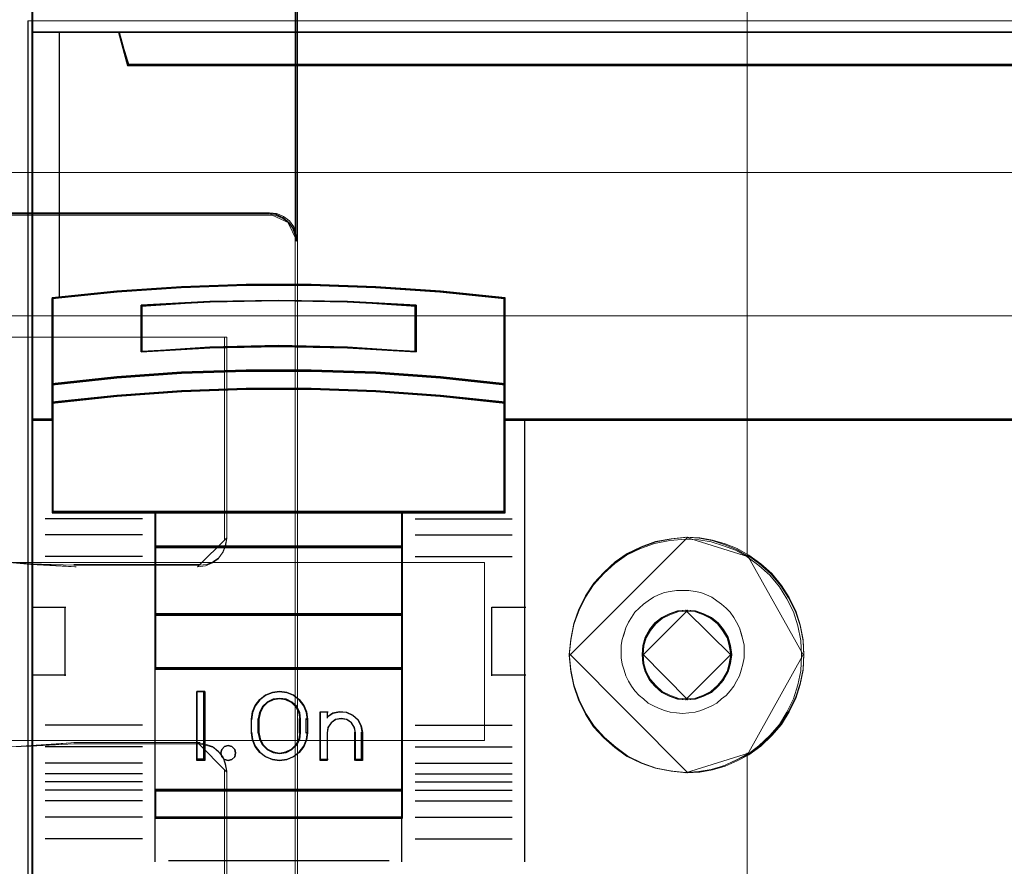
# Model space of a CAD drawing. Header units: millimetres. Extents: x -1290 to 1795, y -4192 to -1311.
# Tile 56 of 256: x 529.2 to 536.39, y -3285.12 to -3278.94. Entities that reach past the tile are written whole.
import ezdxf

# ---------------------------------------------------------------- set-up
doc = ezdxf.new("R2010")
doc.units = ezdxf.units.MM
doc.layers.add('45', color=7, linetype='Continuous')
doc.layers.add('Aparatura', color=7, linetype='Continuous', lineweight=13)

# ---------------------------------------------------------------- blocks, each defined once
blk = doc.blocks.new('*U33')
at = {"layer": '45', "color": 7}
for points in [[(79.039055, -226.499965), (6.964233, -226.499965), (6.964233, -308.565404), (79.039055, -308.565404), (79.039055, -226.499965)], [(75.539062, -246.457335), (10.463744, -246.457335), (10.140541, -245.271226), (6.964233, -245.271226), (6.964233, -259.449366), (7.710944, -259.449366), (7.710944, -258.820453), (7.710944, -258.147405), (7.710944, -255.002837), (10.068099, -254.765615), (12.425254, -254.600111), (14.787982, -254.51736), (17.156282, -254.51736), (19.51901, -254.600111), (21.876165, -254.765615), (24.23332, -255.002837), (24.23332, -258.147405), (24.23332, -258.820453), (24.23332, -259.449366), (24.980032, -259.449366), (78.041101, -259.449366), (78.041101, -245.271226), (75.862265, -245.271226), (75.539062, -246.457335)], [(10.462271, -246.498094), (75.541016, -246.498094), (75.864237, -245.271226), (10.139051, -245.271226), (10.462271, -246.498094)], [(18.503013, -256.811971), (21.014415, -256.94713), (21.014415, -255.252012), (18.503013, -255.116853), (15.980424, -255.071801), (13.474616, -255.116853), (10.963213, -255.252012), (10.963213, -256.94713), (13.474616, -256.811971), (15.980424, -256.755655), (18.503013, -256.811971)], [(21.904221, -257.869664), (19.542167, -257.698503), (17.17453, -257.624333), (14.801308, -257.624333), (12.43367, -257.698503), (10.071616, -257.869664), (7.709562, -258.126405), (7.709562, -258.82246), (10.071616, -258.577129), (12.43367, -258.405968), (14.801308, -258.320388), (17.17453, -258.320388), (19.542167, -258.405968), (21.904221, -258.577129), (24.266275, -258.82246), (24.266275, -258.126405), (21.904221, -257.869664)], [(21.888856, -257.882759), (19.532937, -257.717501), (17.171448, -257.645888), (14.804389, -257.645888), (12.442901, -257.717501), (10.086981, -257.882759), (7.731062, -258.130648), (7.731062, -258.802701), (10.086981, -258.56583), (12.442901, -258.400571), (14.804389, -258.317941), (17.171448, -258.317941), (19.532937, -258.400571), (21.888856, -258.56583), (24.244775, -258.802701), (24.244775, -258.130648), (21.888856, -257.882759)], [(21.888856, -257.882759), (19.532937, -257.717501), (17.171448, -257.645888), (14.804389, -257.645888), (12.442901, -257.717501), (10.086981, -257.882759), (7.731062, -258.130648), (7.731062, -258.802701), (10.086981, -258.56583), (12.442901, -258.400571), (14.804389, -258.317941), (17.171448, -258.317941), (19.532937, -258.400571), (21.888856, -258.56583), (24.244775, -258.802701), (24.244775, -258.130648), (21.888856, -257.882759)], [(11.473213, -262.831786), (20.502624, -262.831786), (24.266275, -262.831786), (24.266275, -259.417565), (24.266275, -258.784685), (21.904221, -258.545967), (19.542167, -258.37942), (17.17453, -258.296146), (14.801308, -258.296146), (12.43367, -258.37942), (10.071616, -258.545967), (7.709562, -258.784685), (7.709562, -259.417565), (7.709562, -262.831786), (11.473213, -262.831786)], [(11.484938, -262.812027), (20.490899, -262.812027), (24.244775, -262.812027), (24.244775, -259.427554), (24.244775, -258.800188), (21.888856, -258.56355), (19.532937, -258.398454), (17.171448, -258.315906), (14.804389, -258.315906), (12.442901, -258.398454), (10.086981, -258.56355), (7.731062, -258.800188), (7.731062, -259.427554), (7.731062, -262.812027), (11.484938, -262.812027)], [(20.512751, -262.788675), (11.463086, -262.788675), (11.463086, -264.098173), (20.512751, -264.098173), (20.512751, -262.788675)], [(20.491251, -262.81023), (11.484586, -262.81023), (11.484586, -264.076617), (20.491251, -264.076617), (20.491251, -262.81023)], [(20.512751, -264.053265), (11.463086, -264.053265), (11.463086, -266.566279), (20.512751, -266.566279), (20.512751, -264.053265)], [(20.491251, -264.074821), (11.484586, -264.074821), (11.484586, -266.54652), (20.491251, -266.54652), (20.491251, -264.074821)], [(20.512751, -266.523168), (11.463086, -266.523168), (11.463086, -268.542201), (20.512751, -268.542201), (20.512751, -266.523168)], [(20.491251, -266.544724), (11.484586, -266.544724), (11.484586, -268.520646), (20.491251, -268.520646), (20.491251, -266.544724)], [(11.463086, -272.98623), (20.512751, -272.98623), (20.512751, -268.497294), (11.463086, -268.497294), (11.463086, -272.98623)], [(13.285202, -269.361311), (13.285202, -271.874325), (12.989579, -271.874325), (12.989579, -269.361311), (13.285202, -269.361311)], [(15.131109, -269.865033), (15.301941, -269.65235), (15.501244, -269.49004), (15.757491, -269.394892), (16.013738, -269.361311), (16.281374, -269.394892), (16.526232, -269.49004), (16.736924, -269.65235), (16.907755, -269.865033), (17.00456, -270.1057), (17.038726, -270.368755), (17.038726, -270.86688), (17.00456, -271.129935), (16.907755, -271.370602), (16.736924, -271.583285), (16.526232, -271.739999), (16.281374, -271.840743), (16.013738, -271.874325), (15.757491, -271.840743), (15.501244, -271.739999), (15.301941, -271.583285), (15.131109, -271.370602), (15.034305, -271.129935), (14.994444, -270.86688), (14.994444, -270.368755), (15.034305, -270.1057), (15.131109, -269.865033)], [(15.394701, -269.912628), (15.285768, -270.126151), (15.239901, -270.36777), (15.239901, -270.867865), (15.285768, -271.103865), (15.394701, -271.31177), (15.5667, -271.480341), (15.778832, -271.587103), (16.013898, -271.626436), (16.26043, -271.587103), (16.472562, -271.480341), (16.644561, -271.31177), (16.753494, -271.103865), (16.787894, -270.867865), (16.787894, -270.36777), (16.753494, -270.126151), (16.644561, -269.912628), (16.472562, -269.744056), (16.26043, -269.642914), (16.013898, -269.609199), (15.778832, -269.642914), (15.5667, -269.744056), (15.394701, -269.912628)], [(17.500974, -271.874325), (17.500974, -270.10318), (17.758973, -270.10318), (17.758973, -270.289319), (17.965372, -270.153945), (18.211904, -270.10318), (18.469903, -270.120102), (18.693502, -270.227273), (18.888434, -270.39649), (19.0031, -270.610833), (19.048967, -270.859019), (19.048967, -271.874325), (18.790968, -271.874325), (18.790968, -270.859019), (18.745101, -270.661598), (18.641902, -270.503662), (18.469903, -270.385209), (18.27497, -270.357006), (18.068571, -270.385209), (17.908039, -270.503662), (17.793373, -270.661598), (17.758973, -270.859019), (17.758973, -271.874325), (17.500974, -271.874325)], [(14.378275, -271.473153), (14.408572, -271.604881), (14.378275, -271.742596), (14.275265, -271.838399), (14.135898, -271.874325), (14.00259, -271.838399), (13.911699, -271.742596), (13.869283, -271.604881), (13.911699, -271.473153), (14.00259, -271.371363), (14.135898, -271.335437), (14.275265, -271.371363), (14.378275, -271.473153)], [(20.512751, -272.941323), (11.463086, -272.941323), (11.463086, -273.981376), (20.512751, -273.981376), (20.512751, -272.941323)], [(20.491251, -272.962878), (11.484586, -272.962878), (11.484586, -273.959821), (20.491251, -273.959821), (20.491251, -272.962878)]]:
    blk.add_lwpolyline(points, close=True, dxfattribs=at)
at = {"layer": '45', "color": 139}
for points in [[(79.039055, -226.499965), (6.964233, -226.499965), (6.964233, -308.565404), (79.039055, -308.565404), (79.039055, -226.499965)], [(14.408572, -271.604881), (14.378275, -271.473153), (14.275265, -271.371363), (14.135898, -271.335437), (14.00259, -271.371363), (13.911699, -271.473153), (13.869283, -271.604881), (13.911699, -271.742596), (14.00259, -271.838399), (14.135898, -271.874325), (14.275265, -271.838399), (14.378275, -271.742596), (14.408572, -271.604881)]]:
    blk.add_lwpolyline(points, close=True, dxfattribs=at)
at = {"layer": '45', "color": 254}
blk.add_lwpolyline([(79.017555, -226.521521), (6.985732, -226.521521), (6.985732, -308.543849), (79.017555, -308.543849), (79.017555, -226.521521)], close=True, dxfattribs=at)
at = {"layer": '45', "color": 139}
for points in [[(6.964233, -245.271226), (79.039055, -245.271226)], [(10.139051, -245.271226), (10.506341, -246.498094)], [(10.461549, -246.453187), (75.541738, -246.453187)], [(24.266275, -255.017912), (21.904221, -254.759858), (19.542167, -254.57982), (17.17453, -254.489802), (14.801308, -254.489802), (12.43367, -254.57982), (10.071616, -254.759858), (7.709562, -255.017912)], [(7.709562, -254.973004), (7.709562, -262.831786)], [(21.014415, -255.292745), (18.503013, -255.127037), (15.980424, -255.071801), (13.474616, -255.127037), (10.963213, -255.292745)], [(24.223275, -262.831786), (24.223275, -254.973004)], [(10.963213, -256.94713), (10.963213, -255.247837)], [(20.969624, -256.94713), (20.969624, -255.247837)], [(21.014415, -256.94713), (18.503013, -256.78483), (15.980424, -256.717205), (13.474616, -256.78483), (10.963213, -256.94713)], [(24.266275, -258.152443), (21.904221, -257.882387), (19.542167, -257.702349), (17.17453, -257.624333), (14.801308, -257.624333), (12.43367, -257.702349), (10.071616, -257.882387), (7.709562, -258.152443)], [(24.266275, -258.82246), (21.904221, -258.565284), (19.542167, -258.385859), (17.17453, -258.296146), (14.801308, -258.296146), (12.43367, -258.385859), (10.071616, -258.565284), (7.709562, -258.82246)], [(7.754354, -259.406255), (6.964233, -259.406255)], [(79.039055, -259.406255), (24.223275, -259.406255)], [(24.968605, -259.406255), (24.968605, -275.576484)], [(24.266275, -262.788675), (7.709562, -262.788675)], [(11.463086, -262.788675), (11.463086, -273.981376)], [(11.463086, -262.788675), (20.512751, -262.788675)], [(20.469751, -262.788675), (20.469751, -273.981376)], [(11.006213, -263.047341), (7.45873, -263.047341)], [(20.969624, -263.047341), (24.511732, -263.047341)], [(11.006213, -263.641914), (7.45873, -263.641914)], [(20.969624, -263.641914), (24.511732, -263.641914)], [(11.463086, -264.053265), (20.512751, -264.053265)], [(11.006213, -264.434079), (7.45873, -264.434079)], [(20.969624, -264.434079), (24.511732, -264.434079)], [(6.964233, -266.27528), (8.211227, -266.27528)], [(8.166435, -266.27528), (8.166435, -268.788293)], [(11.463086, -266.523168), (20.512751, -266.523168)], [(23.771777, -268.788293), (23.771777, -266.27528)], [(23.771777, -266.27528), (25.013396, -266.27528)], [(6.964233, -268.745182), (8.211227, -268.745182)], [(11.463086, -268.497294), (20.512751, -268.497294)], [(23.771777, -268.745182), (25.013396, -268.745182)], [(13.285202, -269.361311), (12.989579, -269.361311)], [(12.989579, -269.361311), (12.989579, -271.874325)], [(13.240411, -269.361311), (13.240411, -271.874325)], [(17.038726, -270.394179), (17.00456, -270.124486), (16.907755, -269.877745), (16.736924, -269.659695), (16.526232, -269.493288), (16.281374, -269.39574), (16.013738, -269.361311), (15.757491, -269.39574), (15.501244, -269.493288), (15.301941, -269.659695), (15.131109, -269.877745), (15.034305, -270.124486), (14.994444, -270.394179)], [(16.787894, -270.394179), (16.753494, -270.144149), (16.644561, -269.923191), (16.472562, -269.748751), (16.26043, -269.644087), (16.013898, -269.609199), (15.778832, -269.644087), (15.5667, -269.748751), (15.394701, -269.923191), (15.285768, -270.144149), (15.239901, -270.394179)], [(17.500974, -270.10318), (17.794806, -270.10318)], [(17.500974, -270.10318), (17.500974, -271.874325)], [(17.751806, -270.10318), (17.751806, -270.329513)], [(19.048967, -270.884567), (19.002845, -270.627992), (18.887542, -270.406405), (18.691527, -270.231467), (18.466686, -270.120674), (18.207253, -270.10318), (17.959352, -270.155661), (17.751806, -270.295611)], [(14.994444, -270.884567), (14.994444, -270.351068)], [(15.239901, -270.884567), (15.239901, -270.351068)], [(16.743103, -270.884567), (16.743103, -270.351068)], [(16.993935, -270.884567), (16.993935, -270.351068)], [(18.798134, -270.884567), (18.751631, -270.674764), (18.646998, -270.506922), (18.47261, -270.38104), (18.27497, -270.351068), (18.065705, -270.38104), (17.902942, -270.506922), (17.786684, -270.674764), (17.751806, -270.884567)], [(11.006213, -270.588179), (7.45873, -270.588179)], [(14.994444, -270.841456), (15.034305, -271.11115), (15.131109, -271.35789), (15.301941, -271.57594), (15.501244, -271.736609), (15.757491, -271.839896), (16.013738, -271.874325), (16.281374, -271.839896), (16.526232, -271.736609), (16.736924, -271.57594), (16.907755, -271.35789), (17.00456, -271.11115), (17.038726, -270.841456)], [(15.239901, -270.841456), (15.285768, -271.085672), (15.394701, -271.300815), (15.5667, -271.475255), (15.778832, -271.585734), (16.013898, -271.626436), (16.26043, -271.585734), (16.472562, -271.475255), (16.644561, -271.300815), (16.753494, -271.085672), (16.787894, -270.841456)], [(17.751806, -270.841456), (17.751806, -271.874325)], [(18.753343, -270.841456), (18.753343, -271.874325)], [(19.004175, -270.841456), (19.004175, -271.874325)], [(20.969624, -270.588179), (24.511732, -270.588179)], [(11.006213, -271.380344), (7.45873, -271.380344)], [(20.969624, -271.380344), (24.511732, -271.380344)], [(11.006213, -271.973121), (7.45873, -271.973121)], [(13.285202, -271.831214), (12.989579, -271.831214)], [(17.500974, -271.831214), (17.794806, -271.831214)], [(18.753343, -271.831214), (19.048967, -271.831214)], [(20.969624, -271.973121), (24.511732, -271.973121)], [(11.006213, -272.364713), (7.45873, -272.364713)], [(11.006213, -272.661101), (7.45873, -272.661101)], [(20.969624, -272.364713), (24.511732, -272.364713)], [(20.969624, -272.661101), (24.511732, -272.661101)], [(11.006213, -272.964674), (7.45873, -272.964674)], [(11.463086, -272.941323), (20.512751, -272.941323)], [(20.969624, -272.964674), (24.511732, -272.964674)], [(11.006213, -273.35447), (7.45873, -273.35447)], [(20.969624, -273.35447), (24.511732, -273.35447)], [(11.006213, -273.949043), (7.45873, -273.949043)], [(11.463086, -273.936469), (20.512751, -273.936469)], [(11.463086, -273.936469), (11.463086, -275.576484)], [(20.469751, -273.936469), (20.469751, -275.576484)], [(20.969624, -273.949043), (24.511732, -273.949043)], [(11.006213, -274.741208), (7.45873, -274.741208)], [(20.969624, -274.741208), (24.511732, -274.741208)], [(11.959375, -275.531577), (20.018254, -275.531577)]]:
    blk.add_lwpolyline(points, dxfattribs=at)
at = {"layer": '45', "color": 140}
for points in [[(75.539062, -246.457335), (10.463744, -246.457335), (10.140541, -245.271226), (6.964233, -245.271226), (6.964233, -259.449366), (7.710944, -259.449366), (7.710944, -258.820453), (7.710944, -258.147405), (7.710944, -255.002837), (10.068099, -254.765615), (12.425254, -254.600111), (14.787982, -254.51736), (17.156282, -254.51736), (19.51901, -254.600111), (21.876165, -254.765615), (24.23332, -255.002837), (24.23332, -258.147405), (24.23332, -258.820453), (24.23332, -259.449366), (24.980032, -259.449366), (78.041101, -259.449366), (78.041101, -245.271226), (75.862265, -245.271226), (75.539062, -246.457335)], [(75.519076, -246.475434), (10.483127, -246.475434), (10.160119, -245.292782), (6.985732, -245.292782), (6.985732, -259.429607), (7.731992, -259.429607), (7.731992, -258.802526), (7.731992, -258.13144), (7.731992, -254.996035), (10.087721, -254.759504), (12.44345, -254.594483), (14.804749, -254.511972), (17.171616, -254.511972), (19.532915, -254.594483), (21.888644, -254.759504), (24.244373, -254.996035), (24.244373, -258.13144), (24.244373, -258.802526), (24.244373, -259.429607), (24.990632, -259.429607), (78.019601, -259.429607), (78.019601, -245.292782), (75.842083, -245.292782), (75.519076, -246.475434)], [(10.481777, -246.476539), (75.519719, -246.476539), (75.842737, -245.292782), (10.158759, -245.292782), (10.481777, -246.476539)]]:
    blk.add_lwpolyline(points, close=True, dxfattribs=at)
blk.add_lwpolyline([(7.960394, -245.271226), (7.960394, -254.983782)], dxfattribs=at)
at = {"layer": '45', "color": 59}
for points in [[(10.462271, -246.498094), (75.541016, -246.498094), (75.864237, -245.271226), (10.139051, -245.271226), (10.462271, -246.498094)], [(19.542167, -257.734969), (21.904221, -257.901958), (24.266275, -258.152443), (24.266275, -254.979638), (21.904221, -254.740286), (19.542167, -254.573296), (17.17453, -254.489802), (14.801308, -254.489802), (12.43367, -254.573296), (10.071616, -254.740286), (7.709562, -254.979638), (7.709562, -258.152443), (10.071616, -257.901958), (12.43367, -257.734969), (14.801308, -257.662606), (17.17453, -257.662606), (19.542167, -257.734969)], [(19.532937, -257.718122), (21.888856, -257.883228), (24.244775, -258.130887), (24.244775, -254.993872), (21.888856, -254.75722), (19.532937, -254.592114), (17.171448, -254.509561), (14.804389, -254.509561), (12.442901, -254.592114), (10.086981, -254.75722), (7.731062, -254.993872), (7.731062, -258.130887), (10.086981, -257.883228), (12.442901, -257.718122), (14.804389, -257.646576), (17.171448, -257.646576), (19.532937, -257.718122)], [(21.014415, -255.252012), (21.014415, -256.94713), (18.503013, -256.811971), (15.980424, -256.755655), (13.474616, -256.811971), (10.963213, -256.94713), (10.963213, -255.252012), (13.474616, -255.116853), (15.980424, -255.071801), (18.503013, -255.116853), (21.014415, -255.252012)], [(18.503013, -256.811971), (21.014415, -256.94713), (21.014415, -255.252012), (18.503013, -255.116853), (15.980424, -255.071801), (13.474616, -255.116853), (10.963213, -255.252012), (10.963213, -256.94713), (13.474616, -256.811971), (15.980424, -256.755655), (18.503013, -256.811971)], [(18.49181, -256.79519), (20.992916, -256.927371), (20.992916, -255.269598), (18.49181, -255.137416), (15.979563, -255.093356), (13.484028, -255.137416), (10.982922, -255.269598), (10.982922, -256.927371), (13.484028, -256.79519), (15.979563, -256.740114), (18.49181, -256.79519)], [(18.49181, -256.79519), (20.992916, -256.927371), (20.992916, -255.269598), (18.49181, -255.137416), (15.979563, -255.093356), (13.484028, -255.137416), (10.982922, -255.269598), (10.982922, -256.927371), (13.484028, -256.79519), (15.979563, -256.740114), (18.49181, -256.79519)], [(21.904221, -257.869664), (19.542167, -257.698503), (17.17453, -257.624333), (14.801308, -257.624333), (12.43367, -257.698503), (10.071616, -257.869664), (7.709562, -258.126405), (7.709562, -258.82246), (10.071616, -258.577129), (12.43367, -258.405968), (14.801308, -258.320388), (17.17453, -258.320388), (19.542167, -258.405968), (21.904221, -258.577129), (24.266275, -258.82246), (24.266275, -258.126405), (21.904221, -257.869664)], [(11.473213, -262.831786), (20.502624, -262.831786), (24.266275, -262.831786), (24.266275, -259.417565), (24.266275, -258.784685), (21.904221, -258.545967), (19.542167, -258.37942), (17.17453, -258.296146), (14.801308, -258.296146), (12.43367, -258.37942), (10.071616, -258.545967), (7.709562, -258.784685), (7.709562, -259.417565), (7.709562, -262.831786), (11.473213, -262.831786)], [(11.484938, -262.812027), (20.490899, -262.812027), (24.244775, -262.812027), (24.244775, -259.427554), (24.244775, -258.800188), (21.888856, -258.56355), (19.532937, -258.398454), (17.171448, -258.315906), (14.804389, -258.315906), (12.442901, -258.398454), (10.086981, -258.56355), (7.731062, -258.800188), (7.731062, -259.427554), (7.731062, -262.812027), (11.484938, -262.812027)], [(20.512751, -262.788675), (11.463086, -262.788675), (11.463086, -264.098173), (20.512751, -264.098173), (20.512751, -262.788675)], [(20.491251, -262.81023), (11.484586, -262.81023), (11.484586, -264.076617), (20.491251, -264.076617), (20.491251, -262.81023)], [(20.512751, -264.053265), (11.463086, -264.053265), (11.463086, -266.566279), (20.512751, -266.566279), (20.512751, -264.053265)], [(20.491251, -264.074821), (11.484586, -264.074821), (11.484586, -266.54652), (20.491251, -266.54652), (20.491251, -264.074821)], [(20.512751, -266.523168), (11.463086, -266.523168), (11.463086, -268.542201), (20.512751, -268.542201), (20.512751, -266.523168)], [(20.491251, -266.544724), (11.484586, -266.544724), (11.484586, -268.520646), (20.491251, -268.520646), (20.491251, -266.544724)], [(11.463086, -272.98623), (20.512751, -272.98623), (20.512751, -268.497294), (11.463086, -268.497294), (11.463086, -272.98623)], [(13.285202, -269.361311), (13.285202, -271.874325), (12.989579, -271.874325), (12.989579, -269.361311), (13.285202, -269.361311)], [(15.131109, -269.865033), (15.301941, -269.65235), (15.501244, -269.49004), (15.757491, -269.394892), (16.013738, -269.361311), (16.281374, -269.394892), (16.526232, -269.49004), (16.736924, -269.65235), (16.907755, -269.865033), (17.00456, -270.1057), (17.038726, -270.368755), (17.038726, -270.86688), (17.00456, -271.129935), (16.907755, -271.370602), (16.736924, -271.583285), (16.526232, -271.739999), (16.281374, -271.840743), (16.013738, -271.874325), (15.757491, -271.840743), (15.501244, -271.739999), (15.301941, -271.583285), (15.131109, -271.370602), (15.034305, -271.129935), (14.994444, -270.86688), (14.994444, -270.368755), (15.034305, -270.1057), (15.131109, -269.865033)], [(15.394701, -269.912628), (15.285768, -270.126151), (15.239901, -270.36777), (15.239901, -270.867865), (15.285768, -271.103865), (15.394701, -271.31177), (15.5667, -271.480341), (15.778832, -271.587103), (16.013898, -271.626436), (16.26043, -271.587103), (16.472562, -271.480341), (16.644561, -271.31177), (16.753494, -271.103865), (16.787894, -270.867865), (16.787894, -270.36777), (16.753494, -270.126151), (16.644561, -269.912628), (16.472562, -269.744056), (16.26043, -269.642914), (16.013898, -269.609199), (15.778832, -269.642914), (15.5667, -269.744056), (15.394701, -269.912628)], [(15.411901, -269.926443), (15.305994, -270.135783), (15.261401, -270.372669), (15.261401, -270.862967), (15.305994, -271.094343), (15.411901, -271.298175), (15.579122, -271.463444), (15.785362, -271.568114), (16.013898, -271.606677), (16.253582, -271.568114), (16.459821, -271.463444), (16.627043, -271.298175), (16.73295, -271.094343), (16.766394, -270.862967), (16.766394, -270.372669), (16.73295, -270.135783), (16.627043, -269.926443), (16.459821, -269.761174), (16.253582, -269.662012), (16.013898, -269.628958), (15.785362, -269.662012), (15.579122, -269.761174), (15.411901, -269.926443)], [(17.500974, -271.874325), (17.500974, -270.10318), (17.758973, -270.10318), (17.758973, -270.289319), (17.965372, -270.153945), (18.211904, -270.10318), (18.469903, -270.120102), (18.693502, -270.227273), (18.888434, -270.39649), (19.0031, -270.610833), (19.048967, -270.859019), (19.048967, -271.874325), (18.790968, -271.874325), (18.790968, -270.859019), (18.745101, -270.661598), (18.641902, -270.503662), (18.469903, -270.385209), (18.27497, -270.357006), (18.068571, -270.385209), (17.908039, -270.503662), (17.793373, -270.661598), (17.758973, -270.859019), (17.758973, -271.874325), (17.500974, -271.874325)], [(14.378275, -271.473153), (14.408572, -271.604881), (14.378275, -271.742596), (14.275265, -271.838399), (14.135898, -271.874325), (14.00259, -271.838399), (13.911699, -271.742596), (13.869283, -271.604881), (13.911699, -271.473153), (14.00259, -271.371363), (14.135898, -271.335437), (14.275265, -271.371363), (14.378275, -271.473153)], [(20.512751, -272.941323), (11.463086, -272.941323), (11.463086, -273.981376), (20.512751, -273.981376), (20.512751, -272.941323)], [(20.491251, -272.962878), (11.484586, -272.962878), (11.484586, -273.959821), (20.491251, -273.959821), (20.491251, -272.962878)]]:
    blk.add_lwpolyline(points, close=True, dxfattribs=at)

msp = doc.modelspace()

# ---------------------------------------------------------------- linework, layer by layer
at = {"layer": 'Aparatura', "lineweight": 13}
for points in [[(528.9721, -3280.3652), (529.8045, -3280.3652), (531.0207, -3280.3652), (531.0207, -3280.3652), (531.0747, -3280.3706), (531.1234, -3280.3921), (531.1666, -3280.4243), (531.199, -3280.4674), (531.2153, -3280.5158), (531.2261, -3280.5642), (531.2261, -3279.8219), (531.2261, -3279.3001), (531.2261, -3279.1065), (531.2261, -3279.0258), (531.2261, -3278.9989), (531.2261, -3278.9881), (531.2261, -3278.9827), (531.2261, -3268.5741)], [(528.9776, -3280.357), (529.8048, -3280.357), (531.0133, -3280.357), (531.0133, -3280.357), (531.0671, -3280.3624), (531.1154, -3280.3839), (531.1584, -3280.4162), (531.1906, -3280.4592), (531.2067, -3280.5076), (531.2175, -3280.5559), (531.2175, -3279.8141), (531.2175, -3279.2927), (531.2175, -3279.0992), (531.2175, -3279.0186), (531.2175, -3278.9917), (531.2175, -3278.9809), (531.2175, -3278.9756), (531.2175, -3268.5741)], [(531.2089, -3268.5741), (531.2089, -3278.9786), (531.2089, -3278.9839), (531.2089, -3278.9947), (531.2089, -3279.0216), (531.2089, -3279.1022), (531.2089, -3279.2958), (531.2089, -3279.8174), (531.2089, -3280.5594), (531.2089, -3280.5594), (531.2089, -3282.8016), (531.2089, -3283.3124), (531.2089, -3283.4791), (531.2089, -3283.549), (531.2089, -3283.5705), (531.2089, -3283.5813), (531.2089, -3283.5813), (531.2089, -3286.6085), (531.2089, -3289.2593)], [(534.5125, -3291.5078), (534.5125, -3284.3078), (534.5125, -3284.3078), (534.4265, -3284.3508), (534.3405, -3284.3884), (534.2492, -3284.4153), (534.1579, -3284.4314), (534.0612, -3284.4368), (533.9483, -3284.4261), (533.8355, -3284.4046), (533.7334, -3284.3669), (533.6313, -3284.3185), (533.5454, -3284.254), (533.4648, -3284.1841), (533.3896, -3284.1034), (533.3305, -3284.012), (533.2821, -3283.9152), (533.2445, -3283.8077), (533.223, -3283.7001), (533.2123, -3283.5818), (533.223, -3283.4689), (533.2445, -3283.356), (533.2821, -3283.2538), (533.3305, -3283.157), (533.3896, -3283.0656), (533.4648, -3282.985), (533.5454, -3282.9097), (533.6313, -3282.8505), (533.7334, -3282.8022), (533.8355, -3282.7645), (533.9483, -3282.743), (534.0612, -3282.7322), (534.1579, -3282.7376), (534.2492, -3282.7538), (534.3405, -3282.7806), (534.4265, -3282.8129), (534.5125, -3282.8613), (534.5125, -3269.2355)], [(534.5123, -3269.2355), (534.5123, -3282.8613), (534.5983, -3282.9258), (534.6789, -3282.9957), (534.7487, -3283.0818), (534.8025, -3283.1678), (534.8508, -3283.2646), (534.8831, -3283.3668), (534.9045, -3283.4743), (534.9099, -3283.5818), (534.9045, -3283.6948), (534.8831, -3283.7969), (534.8508, -3283.8991), (534.8025, -3283.9959), (534.7487, -3284.0873), (534.6789, -3284.168), (534.5983, -3284.2432), (534.5123, -3284.3078), (534.5123, -3284.3078), (534.5123, -3291.5078)], [(531.2261, -3286.6109), (531.2261, -3283.5766), (531.2261, -3283.5766), (531.2261, -3283.5658), (531.2261, -3283.5442), (531.2261, -3283.4742), (531.2261, -3283.3071), (531.2261, -3282.7951), (531.2261, -3282.7951), (531.2261, -3280.5477), (531.2261, -3280.5477), (531.2153, -3280.4992), (531.1992, -3280.4507), (531.1669, -3280.4076), (531.1238, -3280.3752), (531.0754, -3280.3537), (531.0216, -3280.3483), (531.0216, -3280.3483), (529.8108, -3280.3483), (528.9821, -3280.3483)], [(528.1601, -3281.2565), (530.7104, -3281.2565), (530.7104, -3282.724), (530.7104, -3282.7294), (530.6996, -3282.7833), (530.6834, -3282.8265), (530.651, -3282.8696), (530.6132, -3282.8966), (530.5645, -3282.9182), (530.5105, -3282.9236), (530.5105, -3282.9236), (530.5051, -3282.9236), (530.4835, -3282.9236), (530.4295, -3282.9236), (530.2782, -3282.9236), (529.6028, -3282.9236), (529.592, -3282.9236), (529.2786, -3282.9128), (529.0733, -3282.902)], [(529.0733, -3284.2508), (529.2786, -3284.2454), (529.592, -3284.2292), (529.6028, -3284.2292), (530.2782, -3284.2292), (530.4295, -3284.2292), (530.4835, -3284.2292), (530.5051, -3284.2292), (530.5105, -3284.2292), (530.5105, -3284.2292), (530.5645, -3284.24), (530.6132, -3284.2562), (530.651, -3284.2886), (530.6834, -3284.3263), (530.6996, -3284.3749), (530.7104, -3284.4288), (530.7104, -3285.8909), (530.7104, -3285.8963), (528.1601, -3285.8963)]]:
    msp.add_lwpolyline(points, dxfattribs=at)
for points in [[(531.2089, -3268.5657), (531.2089, -3278.9838), (531.2089, -3268.5657)], [(534.5123, -3269.2267), (534.5123, -3282.8649), (534.5123, -3269.2267)], [(529.2552, -3278.9457), (529.2552, -3288.2218), (529.2552, -3278.9457)], [(529.2552, -3278.9457), (594.0574, -3278.9457), (529.2552, -3278.9457)], [(529.2552, -3278.9457), (594.0574, -3278.9457), (594.0574, -3288.2218), (529.2552, -3288.2218), (529.2552, -3278.9457)], [(529.2585, -3278.9475), (529.2585, -3288.2204), (529.2585, -3278.9475)], [(529.2585, -3278.9475), (594.0864, -3278.9475), (529.2585, -3278.9475)], [(529.2585, -3278.9475), (594.0864, -3278.9475), (594.0864, -3288.2204), (529.2585, -3288.2204), (529.2585, -3278.9475)], [(531.2089, -3280.5642), (531.2089, -3280.5642), (531.2089, -3279.8143), (531.2089, -3279.2872), (531.2089, -3279.0916), (531.2089, -3279.0101), (531.2089, -3278.9829), (531.2089, -3278.972), (531.2089, -3278.9666), (531.2089, -3280.5642)], [(528.9124, -3280.0548), (528.9124, -3281.2959), (527.8914, -3281.2959), (527.8914, -3285.8173), (528.9124, -3285.8173), (528.9124, -3287.0542), (594.3705, -3287.0542), (594.3705, -3285.8173), (595.3914, -3285.8173), (595.3914, -3281.2959), (594.3705, -3281.2959), (594.3705, -3280.0548), (528.9124, -3280.0548)], [(528.9124, -3280.0548), (528.9124, -3281.2959), (527.8914, -3281.2959), (527.8914, -3285.8173), (528.9124, -3285.8173), (528.9124, -3287.0542), (594.3705, -3287.0542), (594.3705, -3285.8173), (595.3914, -3285.8173), (595.3914, -3281.2959), (594.3705, -3281.2959), (594.3705, -3280.0548), (528.9124, -3280.0548)], [(528.9124, -3280.0548), (528.9124, -3281.2959), (527.8914, -3281.2959), (527.8914, -3285.8173), (528.9124, -3285.8173), (528.9124, -3287.0542), (594.3705, -3287.0542), (594.3705, -3285.8173), (595.3914, -3285.8173), (595.3914, -3281.2959), (594.3705, -3281.2959), (594.3705, -3280.0548), (528.9124, -3280.0548)], [(528.9123, -3280.0548), (594.3705, -3280.0548), (594.3705, -3281.102), (528.9123, -3281.102), (528.9123, -3280.0548)], [(531.0218, -3280.3483), (531.0218, -3280.3483), (529.8051, -3280.3483), (528.9724, -3280.3483), (528.6642, -3280.3483), (528.529, -3280.3483), (528.4857, -3280.3483), (528.4695, -3280.3483), (528.4587, -3280.3483), (531.0218, -3280.3483)], [(531.1669, -3280.4245), (531.1188, -3280.3829), (531.0647, -3280.3552), (531.0046, -3280.3483), (531.1669, -3280.4245)], [(531.2261, -3280.5642), (531.2122, -3280.5099), (531.1914, -3280.4555), (531.1497, -3280.4072), (531.2261, -3280.5642)], [(531.2089, -3280.547), (531.2089, -3282.8013), (531.2089, -3283.3149), (531.2089, -3283.4825), (531.2089, -3283.5528), (531.2089, -3283.5744), (531.2089, -3283.5852), (531.2089, -3283.5852), (531.2089, -3280.547)], [(528.1527, -3281.2565), (528.1581, -3281.2565), (530.7104, -3281.2565), (528.1527, -3281.2565)], [(530.6932, -3282.7413), (530.6932, -3282.7359), (530.6932, -3281.2565), (530.6932, -3282.7413)], [(530.4943, -3282.9346), (530.5527, -3282.9287), (530.6053, -3282.9054), (530.6462, -3282.8761), (530.6812, -3282.8293), (530.6987, -3282.7825), (530.7104, -3282.7241), (530.4943, -3282.9346)], [(534.078, -3282.7187), (533.963, -3282.7296), (533.8479, -3282.7516), (533.7438, -3282.79), (533.6397, -3282.8393), (533.552, -3282.8997), (533.4698, -3282.9764), (533.3931, -3283.0587), (533.3328, -3283.1519), (533.2835, -3283.2507), (533.2452, -3283.3549), (533.2233, -3283.47), (533.2123, -3283.5852), (534.078, -3282.7187)], [(534.3518, -3282.7675), (534.2595, -3282.7404), (534.1673, -3282.7241), (534.0696, -3282.7187), (533.9557, -3282.7295), (533.8417, -3282.7513), (533.7386, -3282.7893), (533.6355, -3282.8381), (533.5487, -3282.8979), (533.4673, -3282.9739), (533.3914, -3283.0553), (533.3317, -3283.1476), (533.2828, -3283.2454), (533.2448, -3283.3485), (533.2231, -3283.4625), (533.2123, -3283.5766), (533.2231, -3283.696), (533.2448, -3283.8046), (533.2828, -3283.9132), (533.3317, -3284.0109), (533.3914, -3284.1032), (533.4673, -3284.1847), (533.5487, -3284.2553), (533.6355, -3284.3204), (533.7386, -3284.3693), (533.8417, -3284.4073), (533.9557, -3284.429), (534.0696, -3284.4399), (534.1673, -3284.4345), (534.2595, -3284.4182), (534.3518, -3284.391), (534.4386, -3284.353), (534.5254, -3284.3096), (534.6122, -3284.2444), (534.6936, -3284.1684), (534.7641, -3284.087), (534.8184, -3283.9947), (534.8672, -3283.8969), (534.8998, -3283.7938), (534.9215, -3283.6906), (534.9269, -3283.5766), (534.9215, -3283.468), (534.8998, -3283.3594), (534.8672, -3283.2562), (534.8184, -3283.1585), (534.7641, -3283.0716), (534.6936, -3282.9847), (534.6122, -3282.9141), (534.5254, -3282.849), (534.4386, -3282.8001), (534.3518, -3282.7675)], [(534.5292, -3282.8649), (534.44, -3282.8101), (534.3509, -3282.7735), (534.2562, -3282.743), (534.1615, -3282.7248), (534.0612, -3282.7187), (534.5292, -3282.8649)], [(528.44, -3282.9044), (531.077, -3282.9044), (532.5917, -3282.9044), (532.5917, -3284.2049), (531.077, -3284.2049), (528.44, -3284.2049), (528.44, -3282.9044)], [(528.44, -3282.9044), (531.077, -3282.9044), (532.5917, -3282.9044), (532.5917, -3284.2049), (531.077, -3284.2049), (528.44, -3284.2049), (528.44, -3282.9044)], [(529.6093, -3282.9346), (529.5982, -3282.9346), (529.2783, -3282.9171), (529.0688, -3282.8995), (528.9971, -3282.8995), (528.964, -3282.8995), (528.9529, -3282.8908), (528.9474, -3282.8908), (529.6093, -3282.9346)], [(534.9269, -3283.5852), (534.9213, -3283.4751), (534.8989, -3283.365), (534.8653, -3283.2605), (534.8149, -3283.1614), (534.7588, -3283.0733), (534.686, -3282.9853), (534.602, -3282.9137), (534.5123, -3282.8476), (534.9269, -3283.5852)], [(529.5921, -3282.9177), (530.2762, -3282.9177), (530.4295, -3282.9177), (530.4842, -3282.9177), (530.5061, -3282.9177), (530.5115, -3282.9177), (530.5115, -3282.9177), (529.5921, -3282.9177)], [(534.0385, -3283.107), (534.0849, -3283.107), (534.1313, -3283.1155), (534.1735, -3283.1239), (534.2157, -3283.1408), (534.2537, -3283.1577), (534.2917, -3283.183), (534.3255, -3283.2084), (534.3593, -3283.2379), (534.3888, -3283.2675), (534.4141, -3283.3055), (534.4352, -3283.3392), (534.4563, -3283.3814), (534.469, -3283.4237), (534.4817, -3283.4659), (534.4901, -3283.5081), (534.4901, -3283.5545), (534.4901, -3283.601), (534.4817, -3283.6474), (534.469, -3283.6896), (534.4563, -3283.7318), (534.4352, -3283.7698), (534.4141, -3283.8078), (534.3888, -3283.8416), (534.3593, -3283.8754), (534.3255, -3283.9007), (534.2917, -3283.9303), (534.2537, -3283.9514), (534.2157, -3283.9683), (534.1735, -3283.9851), (534.1313, -3283.9978), (534.0849, -3284.002), (534.0385, -3284.0063), (533.9963, -3284.002), (533.9498, -3283.9978), (533.9076, -3283.9851), (533.8654, -3283.9683), (533.8274, -3283.9514), (533.7894, -3283.9303), (533.7557, -3283.9007), (533.7219, -3283.8754), (533.6924, -3283.8416), (533.667, -3283.8078), (533.6459, -3283.7698), (533.6248, -3283.7318), (533.6122, -3283.6896), (533.5995, -3283.6474), (533.591, -3283.601), (533.591, -3283.5545), (533.591, -3283.5081), (533.5995, -3283.4659), (533.6122, -3283.4237), (533.6248, -3283.3814), (533.6459, -3283.3392), (533.667, -3283.3055), (533.6924, -3283.2675), (533.7219, -3283.2379), (533.7557, -3283.2084), (533.7894, -3283.183), (533.8274, -3283.1577), (533.8654, -3283.1408), (533.9076, -3283.1239), (533.9498, -3283.1155), (533.9963, -3283.107), (534.0385, -3283.107)], [(534.0385, -3283.107), (534.0849, -3283.107), (534.1313, -3283.1155), (534.1735, -3283.1239), (534.2157, -3283.1408), (534.2537, -3283.1577), (534.2917, -3283.183), (534.3255, -3283.2084), (534.3593, -3283.2379), (534.3888, -3283.2675), (534.4141, -3283.3055), (534.4352, -3283.3392), (534.4563, -3283.3814), (534.469, -3283.4237), (534.4817, -3283.4659), (534.4901, -3283.5081), (534.4901, -3283.5545), (534.4901, -3283.601), (534.4817, -3283.6474), (534.469, -3283.6896), (534.4563, -3283.7318), (534.4352, -3283.7698), (534.4141, -3283.8078), (534.3888, -3283.8416), (534.3593, -3283.8754), (534.3255, -3283.9007), (534.2917, -3283.9303), (534.2537, -3283.9514), (534.2157, -3283.9683), (534.1735, -3283.9851), (534.1313, -3283.9978), (534.0849, -3284.002), (534.0385, -3284.0063), (533.9963, -3284.002), (533.9498, -3283.9978), (533.9076, -3283.9851), (533.8654, -3283.9683), (533.8274, -3283.9514), (533.7894, -3283.9303), (533.7557, -3283.9007), (533.7219, -3283.8754), (533.6924, -3283.8416), (533.667, -3283.8078), (533.6459, -3283.7698), (533.6248, -3283.7318), (533.6122, -3283.6896), (533.5995, -3283.6474), (533.591, -3283.601), (533.591, -3283.5545), (533.591, -3283.5081), (533.5995, -3283.4659), (533.6122, -3283.4237), (533.6248, -3283.3814), (533.6459, -3283.3392), (533.667, -3283.3055), (533.6924, -3283.2675), (533.7219, -3283.2379), (533.7557, -3283.2084), (533.7894, -3283.183), (533.8274, -3283.1577), (533.8654, -3283.1408), (533.9076, -3283.1239), (533.9498, -3283.1155), (533.9963, -3283.107), (534.0385, -3283.107)], [(534.0385, -3283.107), (533.9963, -3283.107), (533.9498, -3283.1155), (533.9076, -3283.1239), (533.8654, -3283.1408), (533.8274, -3283.1577), (533.7894, -3283.183), (533.7557, -3283.2084), (533.7219, -3283.2379), (533.6924, -3283.2675), (533.667, -3283.3055), (533.6459, -3283.3392), (533.6248, -3283.3814), (533.6122, -3283.4194), (533.5995, -3283.4659), (533.591, -3283.5081), (533.591, -3283.5545), (533.591, -3283.601), (533.5995, -3283.6474), (533.6122, -3283.6896), (533.6248, -3283.7318), (533.6459, -3283.7698), (533.667, -3283.8078), (533.6924, -3283.8416), (533.7219, -3283.8754), (533.7557, -3283.9007), (533.7894, -3283.9303), (533.8274, -3283.9514), (533.8654, -3283.9683), (533.9076, -3283.9851), (533.9498, -3283.9978), (533.9963, -3284.002), (534.0385, -3284.0063), (534.0385, -3284.0063), (534.0849, -3284.002), (534.1313, -3283.9978), (534.1735, -3283.9851), (534.2157, -3283.9683), (534.2537, -3283.9514), (534.2917, -3283.9303), (534.3255, -3283.9007), (534.3593, -3283.8754), (534.3888, -3283.8416), (534.4141, -3283.8078), (534.4352, -3283.7698), (534.4563, -3283.7318), (534.469, -3283.6896), (534.4817, -3283.6474), (534.4901, -3283.601), (534.4901, -3283.5545), (534.4901, -3283.5081), (534.4817, -3283.4659), (534.469, -3283.4194), (534.4563, -3283.3814), (534.4352, -3283.3392), (534.4141, -3283.3055), (534.3888, -3283.2675), (534.3593, -3283.2379), (534.3255, -3283.2084), (534.2917, -3283.183), (534.2537, -3283.1577), (534.2157, -3283.1408), (534.1735, -3283.1239), (534.1313, -3283.1155), (534.0849, -3283.107), (534.0385, -3283.107)], [(534.078, -3283.2507), (534.0101, -3283.2564), (533.9478, -3283.2791), (533.8912, -3283.3074), (533.8403, -3283.3471), (533.8007, -3283.3981), (533.7667, -3283.4548), (533.7497, -3283.5172), (533.7441, -3283.5852), (534.078, -3283.2507)], [(534.1357, -3283.2563), (534.0695, -3283.2507), (534.0033, -3283.2563), (533.9427, -3283.2783), (533.8875, -3283.3059), (533.8378, -3283.3446), (533.7992, -3283.3942), (533.7661, -3283.4494), (533.7496, -3283.5101), (533.7441, -3283.5763), (533.7496, -3283.6426), (533.7661, -3283.7033), (533.7992, -3283.764), (533.8378, -3283.8081), (533.8875, -3283.8523), (533.9427, -3283.8799), (534.0033, -3283.9019), (534.0695, -3283.9075), (534.1357, -3283.9019), (534.1964, -3283.8799), (534.2516, -3283.8523), (534.3012, -3283.8081), (534.3398, -3283.764), (534.3729, -3283.7033), (534.3895, -3283.6426), (534.4005, -3283.5763), (534.3895, -3283.5101), (534.3729, -3283.4494), (534.3398, -3283.3942), (534.3012, -3283.3446), (534.2516, -3283.3059), (534.1964, -3283.2783), (534.1357, -3283.2563)], [(534.0695, -3283.2507), (534.1357, -3283.2563), (534.1964, -3283.2783), (534.2516, -3283.3059), (534.3012, -3283.3446), (534.3398, -3283.3942), (534.3729, -3283.4494), (534.3895, -3283.5101), (534.4005, -3283.5763), (534.3895, -3283.6426), (534.3729, -3283.7033), (534.3398, -3283.764), (534.3012, -3283.8081), (534.2516, -3283.8523), (534.1964, -3283.8799), (534.1357, -3283.9019), (534.0695, -3283.9075), (534.0033, -3283.9019), (533.9427, -3283.8799), (533.8875, -3283.8523), (533.8378, -3283.8081), (533.7992, -3283.764), (533.7661, -3283.7033), (533.7496, -3283.6426), (533.7441, -3283.5763), (533.7496, -3283.5101), (533.7661, -3283.4494), (533.7992, -3283.3942), (533.8378, -3283.3446), (533.8875, -3283.3059), (533.9427, -3283.2783), (534.0033, -3283.2563), (534.0695, -3283.2507)], [(534.1341, -3283.2647), (534.0696, -3283.2594), (534.0051, -3283.2647), (533.946, -3283.2862), (533.8923, -3283.3131), (533.844, -3283.3508), (533.8064, -3283.3992), (533.7741, -3283.4529), (533.758, -3283.5121), (533.7527, -3283.5766), (533.758, -3283.6411), (533.7741, -3283.7003), (533.8064, -3283.7594), (533.844, -3283.8024), (533.8923, -3283.8454), (533.946, -3283.8723), (534.0051, -3283.8938), (534.0696, -3283.8992), (534.1341, -3283.8938), (534.1932, -3283.8723), (534.2469, -3283.8454), (534.2952, -3283.8024), (534.3328, -3283.7594), (534.3651, -3283.7003), (534.3812, -3283.6411), (534.3919, -3283.5766), (534.3812, -3283.5121), (534.3651, -3283.4529), (534.3328, -3283.3992), (534.2952, -3283.3508), (534.2469, -3283.3131), (534.1932, -3283.2862), (534.1341, -3283.2647)], [(534.4005, -3283.5852), (534.3892, -3283.5172), (534.3722, -3283.4548), (534.3383, -3283.3981), (534.2987, -3283.3471), (534.2478, -3283.3074), (534.1913, -3283.2791), (534.129, -3283.2564), (534.0612, -3283.2507), (534.4005, -3283.5852)], [(531.2089, -3283.568), (531.2089, -3286.6112), (531.2089, -3283.568)], [(533.2123, -3283.568), (533.2233, -3283.6886), (533.2452, -3283.7983), (533.2835, -3283.908), (533.3328, -3284.0067), (533.3931, -3284.0999), (533.4698, -3284.1821), (533.552, -3284.2534), (533.6397, -3284.3192), (533.7438, -3284.3686), (533.8479, -3284.407), (533.963, -3284.4289), (534.078, -3284.4399), (533.2123, -3283.568)], [(533.7441, -3283.568), (533.7497, -3283.6359), (533.7667, -3283.6981), (533.8007, -3283.7603), (533.8403, -3283.8056), (533.8912, -3283.8509), (533.9478, -3283.8792), (534.0101, -3283.9018), (534.078, -3283.9075), (533.7441, -3283.568)], [(534.0612, -3283.9075), (534.129, -3283.9018), (534.1913, -3283.8792), (534.2478, -3283.8509), (534.2987, -3283.8056), (534.3383, -3283.7603), (534.3722, -3283.6981), (534.3892, -3283.6359), (534.4005, -3283.568), (534.0612, -3283.9075)], [(534.5123, -3284.3109), (534.602, -3284.2449), (534.686, -3284.1678), (534.7588, -3284.0853), (534.8149, -3283.9917), (534.8653, -3283.8927), (534.8989, -3283.7881), (534.9213, -3283.6835), (534.9269, -3283.568), (534.5123, -3284.3109)], [(529.6093, -3284.2182), (529.5982, -3284.2182), (529.2783, -3284.2447), (529.0688, -3284.2536), (528.9971, -3284.2624), (528.964, -3284.2624), (528.9529, -3284.2624), (528.9474, -3284.2624), (529.6093, -3284.2182)], [(529.5921, -3284.2182), (530.2762, -3284.2182), (530.4295, -3284.2182), (530.4842, -3284.2182), (530.5061, -3284.2182), (530.5115, -3284.2182), (530.5115, -3284.2182), (529.5921, -3284.2182)], [(530.7104, -3284.4345), (530.6987, -3284.376), (530.6812, -3284.3234), (530.6462, -3284.2825), (530.6053, -3284.2474), (530.5527, -3284.2299), (530.4943, -3284.2182), (530.7104, -3284.4345)], [(534.0612, -3284.4399), (534.1615, -3284.4338), (534.2562, -3284.4155), (534.3509, -3284.3851), (534.44, -3284.3424), (534.5292, -3284.2937), (534.0612, -3284.4399)], [(534.5123, -3284.2937), (534.5123, -3284.2937), (534.5123, -3291.5083), (534.5123, -3284.2937)], [(530.6932, -3285.8963), (530.6932, -3285.8909), (530.6932, -3284.4173), (530.6932, -3285.8963)]]:
    msp.add_lwpolyline(points, close=True, dxfattribs=at)

# ---------------------------------------------------------------- block references
at = {"layer": 'Aparatura', "lineweight": 13, "xscale": 0.2, "yscale": 0.2, "zscale": 0.2}
msp.add_blockref('*U33', (527.8914, -3229.9741), dxfattribs=at)

doc.saveas('drawing.dxf')
